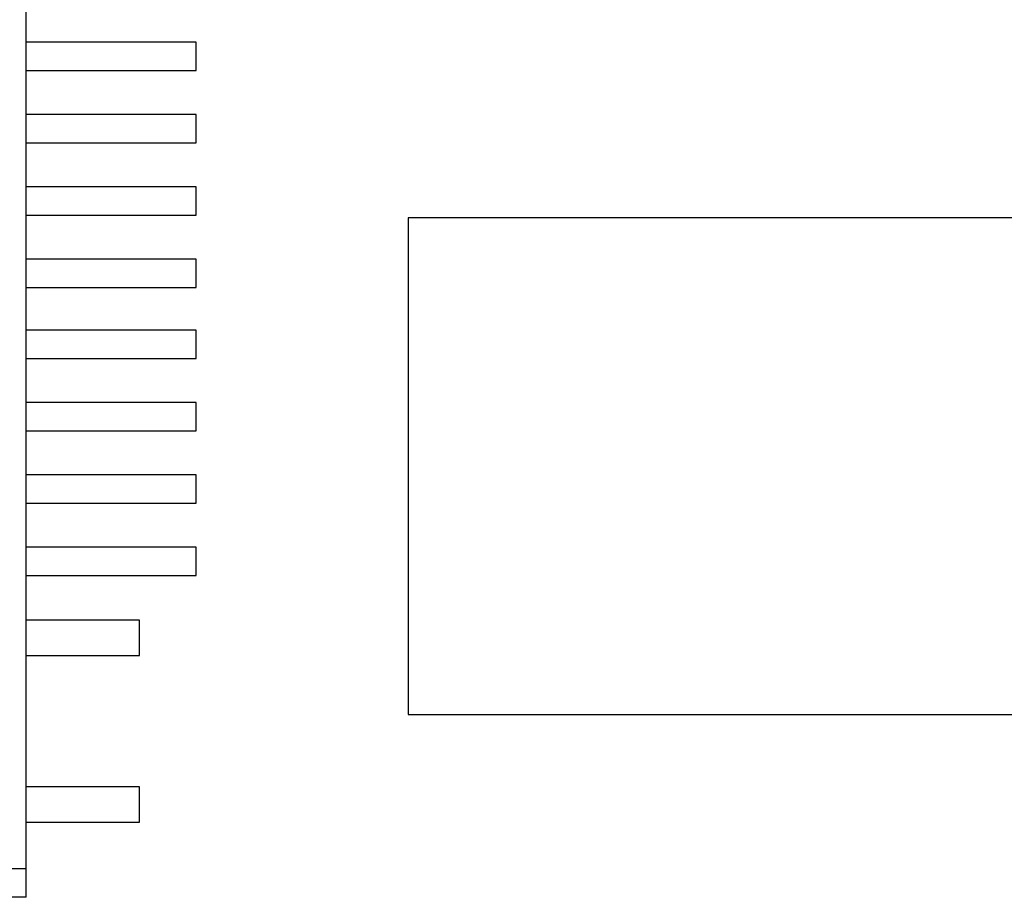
# Model space of a CAD drawing. Header units: millimetres. Extents: x 170 to 326, y 157 to 284.
# Tile 24 of 117: x 235 to 249, y 235 to 247. Entities that reach past the tile are written whole.
import ezdxf

# ---------------------------------------------------------------- set-up
doc = ezdxf.new("R2010")
doc.units = ezdxf.units.MM
doc.header["$LTSCALE"] = 30.734
doc.layers.get('0').update_dxf_attribs({"linetype": 'CONTINUOUS'})

msp = doc.modelspace()

# ---------------------------------------------------------------- linework, layer by layer
at = {"linetype": 'Continuous'}
for p, q in [((235.071, 234.546), (235.071, 251.146)), ((237.471, 246.607), (235.071, 246.607)), ((237.471, 246.207), (237.471, 246.607)), ((235.071, 246.207), (237.471, 246.207)), ((237.471, 245.587), (235.071, 245.587)), ((237.471, 245.187), (237.471, 245.587)), ((235.071, 245.187), (237.471, 245.187)), ((237.471, 244.567), (235.071, 244.567)), ((237.471, 244.167), (237.471, 244.567)), ((235.071, 244.167), (237.471, 244.167)), ((240.457, 244.126), (240.457, 237.126)), ((255.457, 244.126), (240.457, 244.126)), ((237.471, 243.547), (235.071, 243.547)), ((237.471, 243.147), (237.471, 243.547)), ((235.071, 243.147), (237.471, 243.147)), ((237.471, 242.545), (235.071, 242.545)), ((237.471, 242.145), (237.471, 242.545)), ((235.071, 242.145), (237.471, 242.145)), ((237.471, 241.525), (235.071, 241.525)), ((237.471, 241.125), (237.471, 241.525)), ((235.071, 241.125), (237.471, 241.125)), ((237.471, 240.505), (235.071, 240.505)), ((237.471, 240.105), (237.471, 240.505)), ((235.071, 240.105), (237.471, 240.105)), ((237.471, 239.485), (235.071, 239.485)), ((237.471, 239.085), (237.471, 239.485)), ((235.071, 239.085), (237.471, 239.085)), ((236.671, 238.456), (235.071, 238.456)), ((236.671, 237.956), (236.671, 238.456)), ((235.071, 237.956), (236.671, 237.956)), ((240.457, 237.126), (255.457, 237.126)), ((236.671, 236.106), (235.071, 236.106)), ((236.671, 235.606), (236.671, 236.106)), ((235.071, 235.606), (236.671, 235.606)), ((235.071, 234.946), (219.871, 234.946)), ((235.071, 234.546), (232.071, 234.546))]:
    msp.add_line(p, q, dxfattribs=at)

doc.saveas('drawing.dxf')
